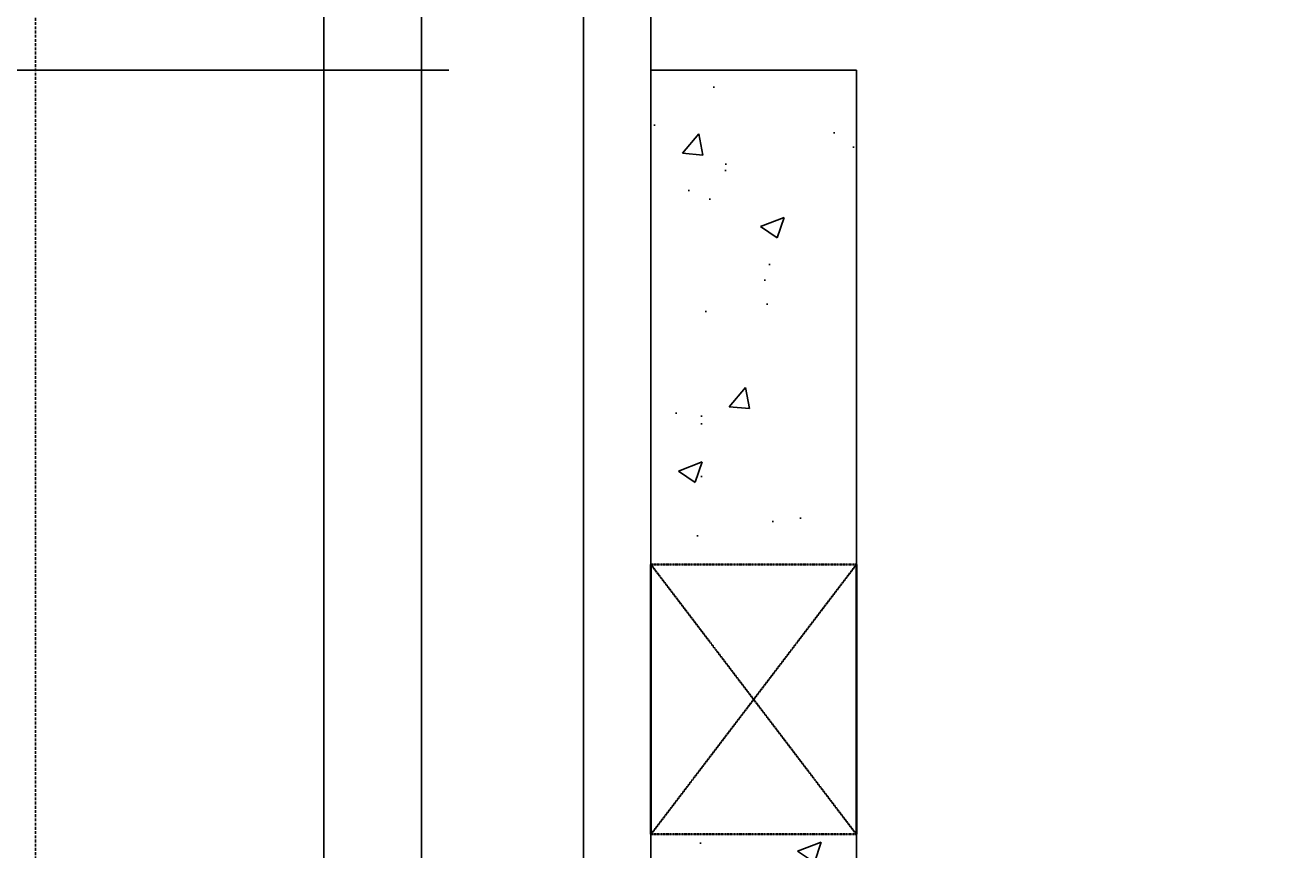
# Model space of a CAD drawing. Header units: millimetres. Extents: x -8001 to 69136, y -28511 to 36513.
# Tile 14 of 41: x 80 to 2896, y 21634 to 23468. Entities that reach past the tile are written whole.
import ezdxf

# ---------------------------------------------------------------- set-up
doc = ezdxf.new("R2010")
doc.units = ezdxf.units.MM
doc.linetypes.add('HIDDEN', pattern=[0.375, 0.25, -0.125])
doc.linetypes.add('HIDDEN2', pattern=[0.1875, 0.125, -0.0625])
for name, color, linetype in [('S-FNDN-FTNG', 2, 'HIDDEN'), ('S-FNDN-WALL-CONC', 4, 'Continuous'), ('S-FNDN-WALL-PATT', 1, 'Continuous')]:
    doc.layers.add(name, color=color, linetype=linetype)
doc.layers.add('S-WALL-CONC', color=2, linetype='Continuous', lineweight=35)
doc.styles.add('Annotative', font='arial.ttf', dxfattribs={"width": 0.8, "height": 0.125})
doc.styles.add('Text', font='romans.shx', dxfattribs={"width": 0.8, "height": 3})
doc.dimstyles.new('NFL_1', dxfattribs={"dimscale": 0, "dimtxt": 3, "dimasz": 3.3, "dimexe": 3, "dimexo": 3, "dimgap": 1.5, "dimtad": 1, "dimdec": 0, "dimzin": 3, "dimdsep": 46, "dimtxsty": 'Text', "dimblk2": 'ARCHTICK', "dimcen": 3, "dimdle": 3, "dimclrd": 1, "dimclre": 1, "dimclrt": 2, "dimadec": 0, "dimazin": 0, "dimtfac": 0.75, "dimtdec": 0, "dimtmove": 2, "dimatfit": 3, "dimfxl": 0.125, "dimtfillclr": 1, "dimfrac": 2, "dimtolj": 1, "dimtzin": 0, "dimarcsym": 1})

# ---------------------------------------------------------------- blocks, each defined once
blk = doc.blocks.new('*D76')
at = {"color": 1, "lineweight": -2, "ltscale": 25, "transparency": 16777216}
for p, q in [((1479.1, 24668.1), (-6652.3, 24668.1)), ((-6352.3, 24338.1), (-6352.3, 20398.1)), ((-324, 20068.1), (-6652.3, 20068.1))]:
    blk.add_line(p, q, dxfattribs=at)
at = {"color": 1, "ltscale": 25, "transparency": 16777216}
for points in [[(-6407.3, 24338.1), (-6297.3, 24338.1), (-6352.3, 24668.1)], [(-6407.3, 20398.1), (-6297.3, 20398.1), (-6352.3, 20068.1)]]:
    blk.add_solid(points, dxfattribs=at)
at = {"layer": 'Defpoints', "color": 0, "ltscale": 25, "transparency": 16777216}
for p in [(1779.1, 24668.1), (-6352.3, 20068.1), (-24, 20068.1)]:
    blk.add_point(p, dxfattribs=at)
at = {"color": 2, "ltscale": 25, "transparency": 16777216, "insert": (-6652.3, 22368.1), "char_height": 300, "attachment_point": 5, "rotation": 90, "style": 'Text'}
blk.add_mtext('\\A1;4600', dxfattribs=at)
blk = doc.blocks.new('_ArchTick')
at = {"color": 0, "linetype": 'ByBlock', "const_width": 0.15}
blk.add_lwpolyline([(-0.5, -0.5), (0.5, 0.5)], dxfattribs=at)
blk = doc.blocks.new('*D75')
at = {"color": 1, "lineweight": -2, "ltscale": 25, "transparency": 16777216}
for p, q in [((1022.1, 24368.1), (-5617.7, 24368.1)), ((-5317.7, 23698.1), (-5317.7, 24038.1)), ((1022.1, 23368.1), (-5617.7, 23368.1))]:
    blk.add_line(p, q, dxfattribs=at)
at = {"color": 1, "ltscale": 25, "transparency": 16777216}
for points in [[(-5372.7, 24038.1), (-5262.7, 24038.1), (-5317.7, 24368.1)], [(-5372.7, 23698.1), (-5262.7, 23698.1), (-5317.7, 23368.1)]]:
    blk.add_solid(points, dxfattribs=at)
at = {"layer": 'Defpoints', "color": 0, "ltscale": 25, "transparency": 16777216}
for p in [(-5317.7, 24368.1), (1322.1, 24368.1), (1322.1, 23368.1)]:
    blk.add_point(p, dxfattribs=at)
at = {"color": 2, "ltscale": 25, "transparency": 16777216, "insert": (-5317.7, 22368.1), "char_height": 300, "attachment_point": 5, "rotation": 90, "style": 'Text'}
blk.add_mtext('\\A1;1000', dxfattribs=at)

msp = doc.modelspace()

# ---------------------------------------------------------------- hatches: boundary and pattern name
at = {"layer": 'S-FNDN-WALL-PATT'}
h = msp.add_hatch(dxfattribs=at)
h.set_pattern_fill('AR-CONC', color=256, scale=75, style=0)
h.set_pattern_definition([(50, (-4.76, 6.65), (537.945, -47.064), [56.25, -618.75]), (355, (-4.76, 6.65), (-104.064, 564.144), [45, -495]), (100.4514, (40.07, 2.7), (433.882, 517.08), [47.805, -525.857]), (46.1842, (-4.76, 156.65), (800.431, -124.14), [84.375, -928.125]), (96.6356, (61.95, 146.3), (700.996, 730.59), [71.708, -788.785]), (351.184, (-4.76, 156.65), (700.996, 730.59), [67.5, -742.5]), (21, (70.24, 119.15), (447.68, -301.964), [56.25, -618.75]), (326, (70.24, 119.15), (182.486, 543.863), [45, -495]), (71.4514, (107.55, 94), (630.167, 241.898), [47.805, -525.857]), (37.5, (-4.76, 6.65), (9.1199, 249.6704), [0, -489, 0, -502.5, 0, -496.875]), (7.5, (-4.76, 6.65), (197.3022, 295.8088), [0, -286.5, 0, -477.75, 0, -189.375]), (327.5, (-172, 6.65), (400.3668, -16.9162), [0, -187.5, 0, -585, 0, -776.25]), (317.5, (-247, 6.65), (437.3896, 75.0787), [0, -243.75, 0, -388.5, 0, -551.25])])
h.paths.add_polyline_path([(6777.1, 24668.1), (5976.9, 24668.1), (5976.9, 24368.1), (6100.2, 24368.1), (6477.1, 24368.1), (6477.1, 24028.1), (6777.1, 24028.1)])
h.paths.add_polyline_path([(6777.1, 23508.1), (6477.1, 23508.1), (6477.1, 22228.1), (6777.1, 22228.1)])
h.paths.add_polyline_path([(6777.1, 21708.1), (6477.1, 21708.1), (6477.1, 20639.3), (6777.1, 20639.3)])
h.paths.add_polyline_path([(6777.1, 20639.3), (6477.1, 20639.3), (6477.1, 20368.1), (4782.1, 20368.1), (4782.1, 20068.1), (6777.1, 20068.1)])
h.paths.add_polyline_path([(3855.7, 20368.1), (1929.1, 20368.1), (1929.1, 20068.1), (2846.1, 20068.1), (3855.7, 20068.1)])
h.paths.add_polyline_path([(1929.1, 21668.1), (1472.1, 21668.1), (1472.1, 20639.3), (1929.1, 20639.3)])
h.paths.add_polyline_path([(1929.1, 20368.1), (1928.1, 20639.3), (1472.1, 20639.3), (1472.1, 20068.1), (1929.1, 20068.1)])
h.paths.add_polyline_path([(1929.1, 23368.1), (1472.1, 23368.1), (1472.1, 22268.1), (1929.1, 22268.1)])

# ---------------------------------------------------------------- linework, layer by layer
at = {"layer": 'S-FNDN-FTNG', "ltscale": 25}
msp.add_line((102.1, 31650.1), (102.1, 20068.1), dxfattribs=at)
at = {"layer": 'S-FNDN-WALL-CONC'}
for p, q in [((1472.1, 27458.1), (1472.1, 20068.1)), ((743.8, 27288.1), (743.8, 20068.1)), ((961.6, 27230.1), (961.6, 11076.1)), ((1322.1, 27230.1), (1322.1, 11076.1)), ((1322.1, 19818.7), (1322.1, 23368.1)), ((1929.1, 23368.1), (1472.1, 23368.1)), ((1929.1, 23368.1), (1929.1, 20368.1)), ((1929.1, 23368.1), (1929.1, 20068.1))]:
    msp.add_line(p, q, dxfattribs=at)
at = {"layer": 'S-WALL-CONC', "linetype": 'HIDDEN2'}
for p, q in [((1929.1, 22268.1), (1472.1, 22268.1)), ((1929.1, 22268.1), (1472.1, 21668.1)), ((1472.1, 22268.1), (1929.1, 21668.1)), ((1929.1, 21668.1), (1472.1, 21668.1))]:
    msp.add_line(p, q, dxfattribs=at)
at = {"layer": 'S-WALL-CONC'}
for p, q in [((1472.1, 22268.1), (1472.1, 21668.1)), ((1929.1, 22268.1), (1929.1, 21668.1))]:
    msp.add_line(p, q, dxfattribs=at)

# ---------------------------------------------------------------- texts
at = {"layer": 'S-FNDN-WALL-PATT', "insert": (2473.4, 23244.4), "char_height": 0.125, "width": 2192.795, "attachment_point": 1, "style": 'Annotative'}
msp.add_mtext('TRENCH', dxfattribs=at)

# ---------------------------------------------------------------- dimensions: what is measured, and where the dimension line sits
at = {"ltscale": 25}
dim = msp.add_linear_dim(base=(-6352.3, 20068.1), p1=(1779.1, 24668.1), p2=(-24, 20068.1), angle=90, dimstyle='NFL_1', dxfattribs=at)
dim.commit()
dim.dimension.update_dxf_attribs({"geometry": '*D76', "text_midpoint": (-6652.3, 22368.1)})
dim = msp.add_linear_dim(base=(-5317.7, 24368.1), p1=(1322.1, 23368.1), p2=(1322.1, 24368.1), angle=270, dimstyle='NFL_1', dxfattribs=at)
dim.commit()
dim.dimension.update_dxf_attribs({"geometry": '*D75', "text_midpoint": (-5317.7, 22368.1), "dimtype": 160})

doc.saveas('drawing.dxf')
